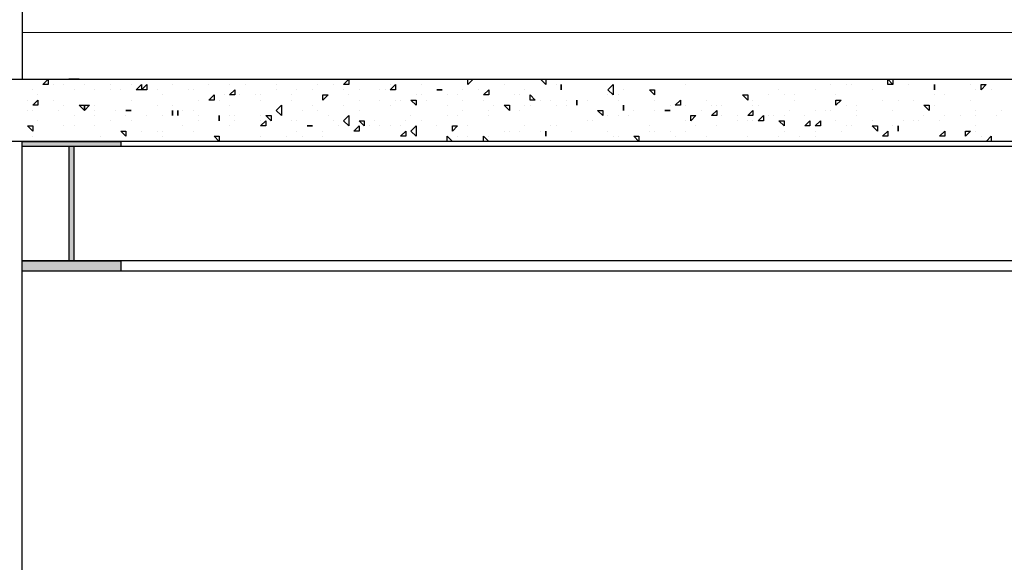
# Model space of a CAD drawing. Header units: metres. Extents: x 5.7 to 89.8, y 4 to 63.5.
# Tile 127 of 256: x 31.6 to 33.5, y 34.2 to 35.2. Entities that reach past the tile are written whole.
import ezdxf

# ---------------------------------------------------------------- set-up
doc = ezdxf.new("R2010")
doc.units = ezdxf.units.M
doc.header["$MEASUREMENT"] = 0
for name, color, linetype in [('PDF17_beam-A', 7, 'Continuous'), ('PDF17_hatch', 7, 'Continuous'), ('PDF17_kaff', 7, 'Continuous'), ('PDF17_wall', 7, 'Continuous')]:
    doc.layers.add(name, color=color, linetype=linetype)

msp = doc.modelspace()

# ---------------------------------------------------------------- linework, layer by layer
at = {"layer": 'PDF17_beam-A', "lineweight": 25}
msp.add_lwpolyline([(31.6417, 35.0158), (31.8247, 35.0158), (31.8247, 35.0062), (31.6417, 35.0062)], close=True, dxfattribs=at)
for points in [[(34.2421, 35.0062), (31.6417, 35.0062)], [(31.7284, 35.0062), (31.7284, 34.7943), (31.738, 34.7943), (31.738, 35.0062)], [(34.2421, 34.7943), (31.6417, 34.7943), (31.8247, 34.7943), (31.8247, 34.7751), (31.6417, 34.7751), (31.6417, 34.7943)], [(34.2421, 34.7751), (31.6417, 34.7751)]]:
    msp.add_lwpolyline(points, dxfattribs=at)
at = {"layer": 'PDF17_beam-A', "transparency": 33554559}
for points in [[(31.6417, 35.0062), (31.8247, 35.0062), (31.6417, 35.0158)], [(31.8247, 35.0062), (31.6417, 35.0158), (31.8247, 35.0158)], [(31.7284, 34.7943), (31.738, 34.7943), (31.7284, 35.0062)], [(31.738, 34.7943), (31.7284, 35.0062), (31.738, 35.0062)], [(31.6417, 34.7751), (31.8247, 34.7751), (31.6417, 34.7943)], [(31.8247, 34.7751), (31.6417, 34.7943), (31.8247, 34.7943)]]:
    msp.add_solid(points, dxfattribs=at)
at = {"layer": 'PDF17_hatch', "lineweight": 25}
for points in [[(31.6513, 35.1314), (31.6513, 35.1314)], [(31.6995, 35.1218), (31.6995, 35.1218)], [(31.7188, 35.1218), (31.7188, 35.1218)], [(31.738, 35.1314), (31.738, 35.1314)], [(31.7573, 35.1218), (31.7573, 35.1218)], [(31.7862, 35.1314), (31.7862, 35.1314)], [(31.7958, 35.1314), (31.7958, 35.1314)], [(31.8054, 35.1218), (31.8054, 35.1218)], [(31.844, 35.1218), (31.844, 35.1218)], [(31.8632, 35.1314), (31.8632, 35.1314)], [(31.921, 35.1314), (31.921, 35.1314)], [(31.921, 35.1218), (31.921, 35.1218)], [(31.9499, 35.1314), (31.9499, 35.1314)], [(31.9884, 35.1218), (31.9884, 35.1218)], [(32.027, 35.1218), (32.027, 35.1218)], [(32.0558, 35.1218), (32.0558, 35.1218)], [(32.0847, 35.1314), (32.0847, 35.1314)], [(32.1136, 35.1218), (32.1136, 35.1218)], [(32.1618, 35.1314), (32.1618, 35.1314)], [(32.1618, 35.1314), (32.1618, 35.1314)], [(32.1618, 35.1314), (32.1618, 35.1314)], [(32.1907, 35.1218), (32.1907, 35.1218)], [(32.2196, 35.1218), (32.2196, 35.1218)], [(32.2196, 35.1218), (32.2196, 35.1218)], [(32.2677, 35.1314), (32.2677, 35.1314)], [(32.2966, 35.1314), (32.3063, 35.1314)], [(32.3063, 35.1314), (32.3063, 35.1314)], [(32.3255, 35.1218), (32.3255, 35.1218)], [(32.3833, 35.1218), (32.3833, 35.1218)], [(32.3929, 35.1314), (32.3929, 35.1314)], [(32.4604, 35.1314), (32.4604, 35.1314)], [(32.5374, 35.1218), (32.5374, 35.1218)], [(32.6145, 35.1314), (32.6145, 35.1314)], [(32.6337, 35.1218), (32.6337, 35.1218)], [(32.6433, 35.1218), (32.6433, 35.1218)], [(32.6915, 35.1314), (32.6915, 35.1314)], [(32.7108, 35.1314), (32.7108, 35.1314)], [(32.8745, 35.1218), (32.8745, 35.1218)], [(32.8745, 35.1218), (32.8745, 35.1218)], [(32.913, 35.1314), (32.913, 35.1314)], [(32.9323, 35.1314), (32.9323, 35.1314)], [(32.9515, 35.1314), (32.9515, 35.1314)], [(33.0864, 35.1314), (33.0864, 35.1314)], [(33.0864, 35.1314), (33.0864, 35.1314)], [(33.1249, 35.1314), (33.1249, 35.1314)], [(33.1442, 35.1218), (33.1442, 35.1218)], [(33.1634, 35.1314), (33.1634, 35.1314)], [(33.1634, 35.1314), (33.1731, 35.1314)], [(33.1731, 35.1314), (33.1731, 35.1314)], [(33.1731, 35.1218), (33.1731, 35.1218)], [(33.1827, 35.1218), (33.1827, 35.1218)], [(33.2212, 35.1314), (33.2212, 35.1314)], [(33.2212, 35.1314), (33.2212, 35.1314)], [(33.2405, 35.1314), (33.2405, 35.1314)], [(33.279, 35.1314), (33.279, 35.1314)], [(33.2886, 35.1218), (33.2886, 35.1218)], [(33.3464, 35.1314), (33.3464, 35.1314)], [(33.4042, 35.1218), (33.4042, 35.1218)], [(31.661, 35.1121), (31.661, 35.1121)], [(31.6706, 35.1025), (31.6706, 35.1025)], [(31.738, 35.1121), (31.738, 35.1121)], [(31.7765, 35.1121), (31.7765, 35.1121)], [(31.8054, 35.1121), (31.8054, 35.1121)], [(31.8247, 35.1121), (31.8247, 35.1121)], [(31.8921, 35.1121), (31.8921, 35.1121)], [(31.9017, 35.1025), (31.9017, 35.1025)], [(31.9499, 35.1121), (31.9499, 35.1121)], [(31.9595, 35.1121), (31.9595, 35.1121)], [(32.0173, 35.1025), (32.0173, 35.1025)], [(32.0462, 35.1025), (32.0462, 35.1025)], [(32.0751, 35.1025), (32.0751, 35.1025)], [(32.0751, 35.1025), (32.0751, 35.1025)], [(32.0847, 35.1025), (32.0847, 35.1025)], [(32.1136, 35.1121), (32.1136, 35.1121)], [(32.1425, 35.1025), (32.1425, 35.1025)], [(32.1522, 35.1121), (32.1522, 35.1121)], [(32.181, 35.1121), (32.181, 35.1121)], [(32.2003, 35.1025), (32.2003, 35.1025)], [(32.2099, 35.1025), (32.2099, 35.1025)], [(32.2388, 35.1121), (32.2388, 35.1121)], [(32.2485, 35.1025), (32.2485, 35.1025)], [(32.2677, 35.1121), (32.2677, 35.1121)], [(32.3063, 35.1121), (32.3063, 35.1121)], [(32.3159, 35.1121), (32.3159, 35.1121)], [(32.3737, 35.1025), (32.3737, 35.1025)], [(32.3833, 35.1025), (32.3833, 35.1025)], [(32.4218, 35.1121), (32.4218, 35.1121)], [(32.4315, 35.1025), (32.4315, 35.1025)], [(32.4507, 35.1025), (32.4507, 35.1025)], [(32.4604, 35.1121), (32.4604, 35.1121)], [(32.4892, 35.1121), (32.4892, 35.1121)], [(32.4989, 35.1025), (32.4989, 35.1025)], [(32.5085, 35.1121), (32.5085, 35.1121)], [(32.5567, 35.1025), (32.5567, 35.1025)], [(32.5663, 35.1025), (32.5663, 35.1025)], [(32.5759, 35.1121), (32.5759, 35.1121)], [(32.6433, 35.1121), (32.6433, 35.1121)], [(32.73, 35.1025), (32.73, 35.1025)], [(32.7493, 35.1025), (32.7493, 35.1025)], [(32.7589, 35.1121), (32.7589, 35.1121)], [(32.8071, 35.1121), (32.8071, 35.1121)], [(32.8167, 35.1121), (32.8167, 35.1121)], [(32.9804, 35.1025), (32.9804, 35.1025)], [(33.0286, 35.1025), (33.0286, 35.1025)], [(33.0479, 35.1121), (33.0479, 35.1121)], [(33.0575, 35.1025), (33.0575, 35.1025)], [(33.0768, 35.1025), (33.0768, 35.1025)], [(33.1153, 35.1121), (33.1153, 35.1121)], [(33.1538, 35.1025), (33.1538, 35.1025)], [(33.2212, 35.1121), (33.2212, 35.1121)], [(33.3368, 35.1121), (33.3368, 35.1121)], [(33.3368, 35.1025), (33.3368, 35.1025)], [(33.3561, 35.1025), (33.3561, 35.1025)], [(33.4138, 35.1121), (33.4138, 35.1121)], [(33.4235, 35.1121), (33.4235, 35.1121)], [(33.4235, 35.1121), (33.4235, 35.1121)], [(33.4235, 35.1121), (33.4235, 35.1121)], [(33.4235, 35.1121), (33.4235, 35.1121)], [(33.4427, 35.1121), (33.4427, 35.1121)], [(31.6513, 35.0929), (31.6513, 35.0929)], [(31.6995, 35.0929), (31.6995, 35.0929)], [(31.7188, 35.0833), (31.7188, 35.0833)], [(31.7765, 35.0833), (31.7765, 35.0833)], [(31.844, 35.0929), (31.844, 35.0929)], [(31.8921, 35.0833), (31.8921, 35.0833)], [(31.921, 35.0833), (31.921, 35.0833)], [(31.9692, 35.0929), (31.9692, 35.0929)], [(32.0077, 35.0929), (32.0077, 35.0929)], [(32.027, 35.0833), (32.027, 35.0833)], [(32.0847, 35.0929), (32.0847, 35.0929)], [(32.1425, 35.0929), (32.1425, 35.0929)], [(32.181, 35.0833), (32.181, 35.0833)], [(32.2388, 35.0833), (32.2388, 35.0833)], [(32.2677, 35.0929), (32.2677, 35.0929)], [(32.3063, 35.0929), (32.3063, 35.0929)], [(32.3255, 35.0833), (32.3255, 35.0833)], [(32.3351, 35.0929), (32.3351, 35.0929)], [(32.3448, 35.0929), (32.3448, 35.0929)], [(32.3929, 35.0929), (32.3929, 35.0929)], [(32.3929, 35.0929), (32.3929, 35.0929)], [(32.4315, 35.0833), (32.4315, 35.0833)], [(32.4604, 35.0929), (32.4604, 35.0929)], [(32.4989, 35.0929), (32.4989, 35.0929)], [(32.5181, 35.0833), (32.5181, 35.0833)], [(32.5759, 35.0833), (32.5759, 35.0833)], [(32.5856, 35.0833), (32.5856, 35.0833)], [(32.6048, 35.0929), (32.6048, 35.0929)], [(32.6241, 35.0929), (32.6241, 35.0929)], [(32.6337, 35.0833), (32.6337, 35.0833)], [(32.653, 35.0929), (32.653, 35.0929)], [(32.653, 35.0833), (32.653, 35.0833)], [(32.6722, 35.0833), (32.6722, 35.0833)], [(32.6915, 35.0929), (32.6915, 35.0929)], [(32.6915, 35.0929), (32.6915, 35.0929)], [(32.7493, 35.0929), (32.7493, 35.0929)], [(32.7589, 35.0833), (32.7589, 35.0833)], [(32.8167, 35.0929), (32.8167, 35.0929)], [(32.8456, 35.0833), (32.8456, 35.0833)], [(32.8745, 35.0833), (32.8745, 35.0833)], [(32.8745, 35.0833), (32.8745, 35.0833)], [(32.8745, 35.0833), (32.8745, 35.0833)], [(32.913, 35.0929), (32.913, 35.0929)], [(32.9227, 35.0833), (32.9227, 35.0833)], [(32.9323, 35.0833), (32.9323, 35.0833)], [(32.9419, 35.0833), (32.9419, 35.0833)], [(32.9997, 35.0929), (32.9997, 35.0929)], [(32.9997, 35.0929), (32.9997, 35.0929)], [(32.9997, 35.0833), (32.9997, 35.0833)], [(33.0093, 35.0833), (33.0093, 35.0833)], [(33.0768, 35.0929), (33.0768, 35.0929)], [(33.1731, 35.0833), (33.1731, 35.0833)], [(33.1923, 35.0833), (33.1923, 35.0833)], [(33.2405, 35.0929), (33.2405, 35.0929)], [(33.2694, 35.0929), (33.2694, 35.0929)], [(33.2983, 35.0929), (33.2983, 35.0929)], [(33.2983, 35.0929), (33.2983, 35.0929)], [(33.3368, 35.0833), (33.3368, 35.0833)], [(33.4042, 35.0929), (33.4042, 35.0929)], [(31.6513, 35.0736), (31.6513, 35.0736)], [(31.661, 35.0736), (31.661, 35.0736)], [(31.7091, 35.0736), (31.7091, 35.0736)], [(31.738, 35.064), (31.738, 35.064)], [(31.7765, 35.0736), (31.7765, 35.0736)], [(31.7765, 35.064), (31.7765, 35.064)], [(31.8151, 35.0736), (31.8151, 35.0736)], [(31.8343, 35.0736), (31.8343, 35.0736)], [(31.8343, 35.064), (31.8343, 35.064)], [(31.8729, 35.064), (31.8729, 35.064)], [(31.9017, 35.064), (31.9017, 35.064)], [(31.9017, 35.064), (31.9017, 35.064)], [(31.921, 35.064), (31.921, 35.064)], [(31.9306, 35.0736), (31.9306, 35.0736)], [(31.9403, 35.0736), (31.9403, 35.0736)], [(31.9595, 35.0736), (31.9595, 35.0736)], [(31.9692, 35.064), (31.9692, 35.064)], [(32.027, 35.064), (32.027, 35.064)], [(32.0366, 35.064), (32.0366, 35.064)], [(32.0847, 35.064), (32.0847, 35.064)], [(32.1136, 35.0736), (32.1136, 35.0736)], [(32.1618, 35.0736), (32.1618, 35.0736)], [(32.1907, 35.0736), (32.1907, 35.0736)], [(32.2099, 35.064), (32.2099, 35.064)], [(32.2677, 35.0736), (32.2677, 35.0736)], [(32.364, 35.064), (32.364, 35.064)], [(32.4315, 35.064), (32.4315, 35.064)], [(32.4507, 35.064), (32.4507, 35.064)], [(32.4604, 35.0736), (32.4604, 35.0736)], [(32.5085, 35.0736), (32.5085, 35.0736)], [(32.5085, 35.064), (32.5085, 35.064)], [(32.5663, 35.0736), (32.5663, 35.0736)], [(32.7108, 35.0736), (32.7108, 35.0736)], [(32.73, 35.064), (32.73, 35.064)], [(32.7493, 35.064), (32.7493, 35.064)], [(32.7686, 35.064), (32.7686, 35.064)], [(32.7782, 35.0736), (32.7782, 35.0736)], [(32.7782, 35.0736), (32.7782, 35.0736)], [(32.8167, 35.0736), (32.8167, 35.0736)], [(32.836, 35.0736), (32.836, 35.0736)], [(32.8456, 35.0736), (32.8456, 35.0736)], [(32.8456, 35.0736), (32.8456, 35.0736)], [(32.9034, 35.0736), (32.9034, 35.0736)], [(32.9419, 35.064), (32.9419, 35.064)], [(32.9708, 35.064), (32.9708, 35.064)], [(33.0286, 35.064), (33.0286, 35.064)], [(33.0382, 35.064), (33.0382, 35.064)], [(33.0575, 35.064), (33.0575, 35.064)], [(33.0671, 35.0736), (33.0671, 35.0736)], [(33.096, 35.064), (33.096, 35.064)], [(33.1153, 35.0736), (33.1153, 35.0736)], [(33.1153, 35.0736), (33.1153, 35.0736)], [(33.1345, 35.0736), (33.1345, 35.0736)], [(33.1442, 35.0736), (33.1442, 35.0736)], [(33.1923, 35.0736), (33.1923, 35.0736)], [(33.1923, 35.064), (33.1923, 35.064)], [(33.2597, 35.0736), (33.2597, 35.0736)], [(33.2597, 35.0736), (33.2597, 35.0736)], [(33.3175, 35.064), (33.3175, 35.064)], [(33.3561, 35.064), (33.3561, 35.064)], [(33.3849, 35.064), (33.3849, 35.064)], [(33.3849, 35.064), (33.3849, 35.064)], [(33.4138, 35.0736), (33.4138, 35.0736)], [(33.4138, 35.064), (33.4138, 35.064)], [(33.4524, 35.064), (33.4524, 35.064)], [(33.462, 35.0736), (33.462, 35.0736)], [(31.6706, 35.0544), (31.6706, 35.0544)], [(31.7188, 35.0447), (31.7188, 35.0447)], [(31.738, 35.0447), (31.738, 35.0447)], [(31.7765, 35.0447), (31.7765, 35.0447)], [(31.8054, 35.0544), (31.8054, 35.0544)], [(31.844, 35.0544), (31.844, 35.0544)], [(31.9403, 35.0447), (31.9403, 35.0447)], [(31.9692, 35.0544), (31.9692, 35.0544)], [(32.0077, 35.0544), (32.0077, 35.0544)], [(32.0077, 35.0544), (32.0077, 35.0544)], [(32.027, 35.0447), (32.027, 35.0447)], [(32.0366, 35.0544), (32.0366, 35.0544)], [(32.0847, 35.0544), (32.0847, 35.0544)], [(32.0944, 35.0544), (32.0944, 35.0544)], [(32.1425, 35.0544), (32.1425, 35.0544)], [(32.1522, 35.0544), (32.1522, 35.0544)], [(32.181, 35.0447), (32.181, 35.0447)], [(32.2196, 35.0544), (32.2196, 35.0544)], [(32.2292, 35.0447), (32.2292, 35.0447)], [(32.2774, 35.0447), (32.2774, 35.0447)], [(32.287, 35.0447), (32.287, 35.0447)], [(32.2966, 35.0544), (32.2966, 35.0544)], [(32.3063, 35.0447), (32.3063, 35.0447)], [(32.3255, 35.0447), (32.3255, 35.0447)], [(32.3448, 35.0447), (32.3448, 35.0447)], [(32.3544, 35.0544), (32.3544, 35.0544)], [(32.3833, 35.0544), (32.3833, 35.0544)], [(32.4122, 35.0447), (32.4122, 35.0447)], [(32.47, 35.0447), (32.47, 35.0447)], [(32.5759, 35.0447), (32.5759, 35.0447)], [(32.6241, 35.0447), (32.6241, 35.0447)], [(32.6337, 35.0447), (32.6337, 35.0447)], [(32.6337, 35.0447), (32.6337, 35.0447)], [(32.6915, 35.0544), (32.6915, 35.0544)], [(32.7011, 35.0544), (32.7011, 35.0544)], [(32.7011, 35.0544), (32.7011, 35.0544)], [(32.8071, 35.0447), (32.8071, 35.0447)], [(32.8745, 35.0544), (32.8745, 35.0544)], [(32.8938, 35.0447), (32.8938, 35.0447)], [(32.9323, 35.0447), (32.9323, 35.0447)], [(32.9708, 35.0544), (32.9708, 35.0544)], [(32.9901, 35.0544), (32.9901, 35.0544)], [(32.9997, 35.0544), (32.9997, 35.0544)], [(33.1249, 35.0447), (33.1249, 35.0447)], [(33.1538, 35.0544), (33.1538, 35.0544)], [(33.1731, 35.0447), (33.1731, 35.0447)], [(33.1827, 35.0447), (33.1827, 35.0447)], [(33.1827, 35.0447), (33.1827, 35.0447)], [(33.1827, 35.0447), (33.1827, 35.0447)], [(33.2212, 35.0544), (33.2212, 35.0544)], [(33.2309, 35.0447), (33.2309, 35.0447)], [(33.2309, 35.0447), (33.2309, 35.0447)], [(33.2597, 35.0447), (33.2597, 35.0447)], [(33.279, 35.0544), (33.279, 35.0544)], [(33.2983, 35.0544), (33.2983, 35.0544)], [(33.3079, 35.0544), (33.3079, 35.0544)], [(33.3464, 35.0544), (33.3464, 35.0544)], [(33.4138, 35.0447), (33.4138, 35.0447)], [(31.661, 35.0351), (31.661, 35.0351)], [(31.661, 35.0255), (31.661, 35.0255)], [(31.7862, 35.0255), (31.7862, 35.0255)], [(31.8343, 35.0255), (31.8343, 35.0255)], [(31.8632, 35.0351), (31.8632, 35.0351)], [(31.8921, 35.0351), (31.8921, 35.0351)], [(31.9017, 35.0351), (31.9017, 35.0351)], [(31.9017, 35.0255), (31.9017, 35.0255)], [(31.9595, 35.0351), (31.9595, 35.0351)], [(32.0847, 35.0255), (32.0847, 35.0255)], [(32.1329, 35.0255), (32.1329, 35.0255)], [(32.1522, 35.0351), (32.1522, 35.0351)], [(32.1618, 35.0255), (32.1618, 35.0255)], [(32.2003, 35.0351), (32.2003, 35.0351)], [(32.2003, 35.0255), (32.2003, 35.0255)], [(32.2677, 35.0351), (32.2677, 35.0351)], [(32.4315, 35.0255), (32.4315, 35.0255)], [(32.4507, 35.0255), (32.4507, 35.0255)], [(32.47, 35.0255), (32.47, 35.0255)], [(32.4989, 35.0158), (32.4989, 35.0255), (32.5085, 35.0158)], [(32.4989, 35.0255), (32.4989, 35.0255)], [(32.5085, 35.0255), (32.5085, 35.0255)], [(32.5374, 35.0351), (32.5374, 35.0351)], [(32.547, 35.0351), (32.547, 35.0351)], [(32.5663, 35.0351), (32.5663, 35.0351)], [(32.5663, 35.0351), (32.5663, 35.0351)], [(32.6048, 35.0351), (32.6048, 35.0351)], [(32.6145, 35.0351), (32.6145, 35.0351)], [(32.6626, 35.0351), (32.6626, 35.0351)], [(32.73, 35.0351), (32.73, 35.0351)], [(32.73, 35.0351), (32.73, 35.0351)], [(32.7397, 35.0255), (32.7397, 35.0255)], [(32.7493, 35.0255), (32.7493, 35.0255)], [(32.7878, 35.0255), (32.7878, 35.0255)], [(32.8071, 35.0351), (32.8071, 35.0351)], [(32.8167, 35.0351), (32.8167, 35.0351)], [(32.8456, 35.0351), (32.8456, 35.0351)], [(32.8552, 35.0255), (32.8552, 35.0255)], [(32.8745, 35.0351), (32.8745, 35.0351)], [(32.913, 35.0255), (32.913, 35.0255)], [(32.9901, 35.0255), (32.9901, 35.0255)], [(33.0479, 35.0255), (33.0479, 35.0255)], [(33.0575, 35.0351), (33.0575, 35.0351)], [(33.0864, 35.0255), (33.0864, 35.0255)], [(33.1153, 35.0351), (33.1153, 35.0351)], [(33.1153, 35.0255), (33.1153, 35.0255)], [(33.1634, 35.0351), (33.1634, 35.0351)], [(33.2694, 35.0351), (33.2694, 35.0351)], [(33.3561, 35.0255), (33.3561, 35.0255)], [(33.3946, 35.0255), (33.3946, 35.0255)], [(33.4138, 35.0351), (33.4138, 35.0351)], [(33.4235, 35.0255), (33.4235, 35.0255)], [(31.738, 35.0158), (31.738, 35.0158)], [(31.844, 35.0158), (31.844, 35.0158)], [(32.1425, 35.0158), (32.1425, 35.0158)], [(32.4026, 35.0158), (32.4026, 35.0158)], [(32.5181, 35.0158), (32.5181, 35.0158)], [(32.5181, 35.0158), (32.5181, 35.0158)], [(32.6626, 35.0158), (32.6626, 35.0158)], [(32.9804, 35.0158), (32.9804, 35.0158)], [(33.0479, 35.0158), (33.0479, 35.0158)], [(33.2983, 35.0158), (33.2983, 35.0158)], [(33.3753, 35.0158), (33.3753, 35.0158)], [(33.3753, 35.0158), (33.3753, 35.0158)], [(33.3849, 35.0158), (33.3849, 35.0158)]]:
    msp.add_lwpolyline(points, dxfattribs=at)
for points in [[(31.6899, 35.1314), (31.6899, 35.1218), (31.6802, 35.1218)], [(31.7476, 35.1314), (31.7284, 35.1314), (31.738, 35.1314)], [(31.8632, 35.1218), (31.8632, 35.1121), (31.8536, 35.1121)], [(31.8729, 35.1121), (31.8632, 35.1121), (31.8729, 35.1218)], [(32.2485, 35.1314), (32.2485, 35.1218), (32.2388, 35.1218)], [(32.3351, 35.1218), (32.3351, 35.1121), (32.3255, 35.1121)], [(32.4796, 35.1314), (32.47, 35.1218), (32.47, 35.1314)], [(32.6145, 35.1218), (32.6048, 35.1314), (32.6145, 35.1314)], [(32.6433, 35.1218), (32.6433, 35.1121)], [(32.7397, 35.1025), (32.73, 35.1121), (32.7397, 35.1218)], [(33.2501, 35.1314), (33.2597, 35.1218), (33.2501, 35.1218)], [(33.2597, 35.1314), (33.2597, 35.1218), (33.2501, 35.1314)], [(33.3368, 35.1218), (33.3368, 35.1121)], [(33.4331, 35.1218), (33.4235, 35.1121), (33.4235, 35.1218)], [(31.9981, 35.0929), (31.9884, 35.0929), (31.9981, 35.1025)], [(32.0366, 35.1121), (32.0366, 35.1025), (32.027, 35.1025)], [(32.2099, 35.1025), (32.2003, 35.0929), (32.2003, 35.1025)], [(32.4218, 35.1121), (32.4122, 35.1121)], [(32.5085, 35.1121), (32.5085, 35.1025), (32.4989, 35.1025)], [(32.5856, 35.1025), (32.5952, 35.0929), (32.5856, 35.0929)], [(32.8167, 35.1121), (32.8167, 35.1025), (32.8071, 35.1121)], [(32.9901, 35.1025), (32.9901, 35.0929), (32.9804, 35.1025)], [(31.6706, 35.0929), (31.6706, 35.0833), (31.661, 35.0833)], [(31.7573, 35.0833), (31.7573, 35.0736), (31.7476, 35.0833)], [(31.7669, 35.0833), (31.7573, 35.0736), (31.7573, 35.0833)], [(32.1233, 35.064), (32.1136, 35.0736), (32.1233, 35.0833)], [(32.3737, 35.0929), (32.3737, 35.0833), (32.364, 35.0929)], [(32.547, 35.0833), (32.547, 35.0736), (32.5374, 35.0833)], [(32.6722, 35.0929), (32.6722, 35.0833)], [(32.7589, 35.0833), (32.7589, 35.0736)], [(32.8649, 35.0833), (32.8552, 35.0833), (32.8649, 35.0929)], [(33.1634, 35.0929), (33.1538, 35.0833), (33.1538, 35.0929)], [(33.3272, 35.0833), (33.3272, 35.0736), (33.3175, 35.0833)], [(31.8343, 35.0736), (31.844, 35.0736)], [(31.921, 35.0736), (31.921, 35.064)], [(31.9306, 35.0736), (31.9306, 35.064)], [(32.0077, 35.064), (32.0077, 35.0544)], [(32.104, 35.064), (32.104, 35.0544), (32.0944, 35.064)], [(32.2485, 35.0447), (32.2388, 35.0544), (32.2485, 35.064)], [(32.7204, 35.0736), (32.7204, 35.064), (32.7108, 35.0736)], [(32.8456, 35.0736), (32.836, 35.0736)], [(32.8938, 35.064), (32.8841, 35.0544), (32.8841, 35.064)], [(32.9323, 35.0736), (32.9323, 35.064), (32.9227, 35.064)], [(32.9997, 35.064), (32.9901, 35.064), (32.9997, 35.0736)], [(33.019, 35.064), (33.019, 35.0544), (33.0093, 35.0544)], [(31.661, 35.0447), (31.661, 35.0351), (31.6513, 35.0447)], [(32.0944, 35.0544), (32.0944, 35.0447), (32.0847, 35.0447)], [(32.181, 35.0447), (32.1714, 35.0447)], [(32.2677, 35.0447), (32.2677, 35.0351), (32.2581, 35.0351)], [(32.2774, 35.0544), (32.2774, 35.0447), (32.2677, 35.0544)], [(32.3737, 35.0255), (32.364, 35.0351), (32.3737, 35.0447)], [(32.4507, 35.0447), (32.4411, 35.0351), (32.4411, 35.0447)], [(33.0575, 35.0544), (33.0575, 35.0447), (33.0479, 35.0544)], [(33.1056, 35.0544), (33.1056, 35.0447), (33.096, 35.0447)], [(33.1249, 35.0447), (33.1153, 35.0447), (33.1249, 35.0544)], [(33.2309, 35.0447), (33.2309, 35.0351), (33.2212, 35.0447)], [(33.2694, 35.0447), (33.2694, 35.0351)], [(31.8343, 35.0351), (31.8343, 35.0255), (31.8247, 35.0351)], [(32.0077, 35.0255), (32.0077, 35.0158), (31.9981, 35.0255)], [(32.3544, 35.0351), (32.3544, 35.0255), (32.3448, 35.0255)], [(32.4315, 35.0255), (32.4411, 35.0158), (32.4315, 35.0158)], [(32.6145, 35.0351), (32.6145, 35.0255)], [(32.7878, 35.0255), (32.7878, 35.0158), (32.7782, 35.0255)], [(33.2501, 35.0255), (33.2405, 35.0255), (33.2501, 35.0351)], [(33.3561, 35.0351), (33.3561, 35.0255), (33.3464, 35.0255)], [(33.4042, 35.0351), (33.3946, 35.0255), (33.3946, 35.0351)], [(33.4427, 35.0255), (33.4427, 35.0158), (33.4331, 35.0158)]]:
    msp.add_lwpolyline(points, close=True, dxfattribs=at)
at = {"layer": 'PDF17_kaff', "lineweight": 20}
msp.add_lwpolyline([(42.6694, 35.2181), (31.6417, 35.2181)], dxfattribs=at)
at = {"layer": 'PDF17_kaff', "lineweight": 30}
msp.add_lwpolyline([(44.2297, 35.0158), (31.3913, 35.0158), (31.3913, 35.1314), (44.2297, 35.1314)], close=True, dxfattribs=at)
at = {"layer": 'PDF17_wall', "lineweight": 25}
for points in [[(31.6417, 39.0609), (31.6417, 35.1314)], [(31.3913, 35.0158), (31.3913, 30.9611), (31.6417, 30.9611), (31.6417, 35.0158)]]:
    msp.add_lwpolyline(points, dxfattribs=at)

doc.saveas('drawing.dxf')
